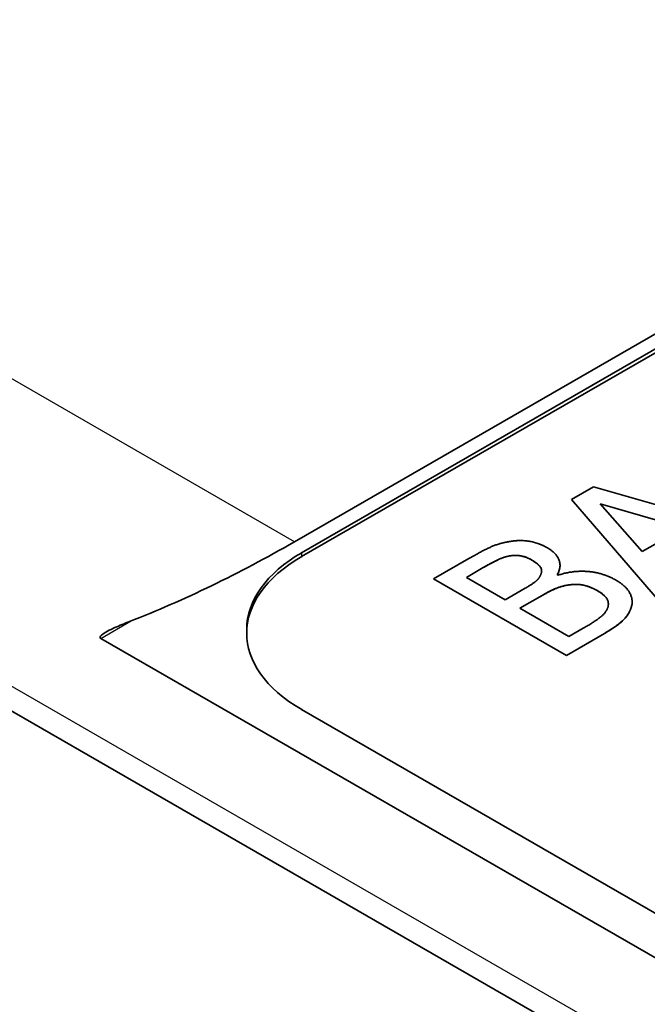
# Model space of a CAD drawing. Header units: millimetres. Extents: x 0 to 420, y 0 to 297.
# Tile 34 of 46: x 327.81 to 334.5, y 209.81 to 220.3. Entities that reach past the tile are written whole.
import ezdxf

# ---------------------------------------------------------------- set-up
doc = ezdxf.new("R2010")
doc.units = ezdxf.units.MM
doc.layers.add('Sichtbar (ISO)', color=7, linetype='Continuous', lineweight=35)
doc.layers.add('Sichtbar schmal (ISO)', color=7, linetype='Continuous', lineweight=25)

msp = doc.modelspace()

# ---------------------------------------------------------------- linework, layer by layer
at = {"layer": 'Sichtbar (ISO)'}
for p, q in [((341.253, 205.144), (274.078, 243.827)), ((330.815, 214.621), (352.736, 227.244)), ((330.815, 214.58), (352.736, 227.203)), ((330.738, 214.738), (352.106, 227.043)), ((333.692, 215.189), (333.923, 215.322)), ((333.923, 215.322), (335.814, 214.783)), ((334.629, 214.1), (333.692, 215.189)), ((334.629, 214.1), (333.692, 215.189)), ((334.88, 214.885), (333.995, 215.142)), ((333.995, 215.142), (334.444, 214.633)), ((333.995, 215.142), (333.995, 215.142)), ((334.88, 214.885), (333.995, 215.142)), ((334.444, 214.633), (334.88, 214.885)), ((332.221, 214.342), (332.596, 214.558)), ((333.043, 214.589), (333.043, 214.589)), ((332.75, 214.462), (332.57, 214.358)), ((332.75, 214.462), (332.57, 214.358)), ((333.636, 213.528), (332.221, 214.342)), ((333.636, 213.528), (332.221, 214.342)), ((332.57, 214.358), (332.984, 214.12)), ((332.57, 214.358), (332.57, 214.358)), ((333.372, 214.425), (333.372, 214.425)), ((333.537, 214.385), (333.544, 214.381)), ((333.537, 214.385), (333.537, 214.385)), ((332.984, 214.12), (333.197, 214.243)), ((333.354, 214.152), (333.141, 214.03)), ((333.354, 214.152), (333.141, 214.03)), ((333.141, 214.03), (333.663, 213.729)), ((333.141, 214.03), (333.141, 214.03)), ((334.083, 214.076), (334.083, 214.076)), ((333.663, 213.729), (333.816, 213.816)), ((341.253, 206.465), (328.674, 213.709)), ((330.23, 213.806), (330.23, 213.765)), ((334.041, 213.762), (333.636, 213.528)), ((334.041, 213.762), (333.636, 213.528)), ((333.636, 213.528), (333.636, 213.528)), ((340.008, 207.658), (330.815, 212.951))]:
    msp.add_line(p, q, dxfattribs=at)
for centre, major_axis, ratio, start_param, end_param in [((331.023, 227.157), (7.976, 13.167), 0.562825, 3.775091, 3.937529), ((332.23, 213.765), (-2, 0), 0.575862, 5.497787, 7.068583), ((332.23, 213.806), (-2, 0), 0.575862, 5.497787, 6.283185)]:
    msp.add_ellipse(centre, major_axis=major_axis, ratio=ratio, start_param=start_param, end_param=end_param, dxfattribs=at)
for points, degree in [([(332.596, 214.558), (332.747, 214.645), (332.918, 214.721), (333.025, 214.739)], 2), ([(333.025, 214.739), (333.142, 214.76), (333.343, 214.725), (333.433, 214.673)], 2), ([(333.433, 214.673), (333.532, 214.616), (333.585, 214.464), (333.537, 214.385)], 2), ([(333.043, 214.589), (332.972, 214.577), (332.849, 214.519), (332.75, 214.462)], 2), ([(333.263, 214.545), (333.213, 214.574), (333.103, 214.598), (333.043, 214.589)], 2), ([(333.366, 214.395), (333.382, 214.435), (333.33, 214.507), (333.263, 214.545)], 2), ([(333.568, 214.486), (333.568, 214.451), (333.557, 214.418), (333.537, 214.385)], 3), ([(333.197, 214.243), (333.285, 214.294), (333.35, 214.352), (333.366, 214.395)], 2), ([(333.544, 214.381), (333.704, 214.434), (334.025, 214.408), (334.16, 214.331)], 2), ([(333.638, 214.274), (333.57, 214.261), (333.451, 214.208), (333.354, 214.152)], 2), ([(333.973, 214.213), (333.892, 214.259), (333.743, 214.292), (333.638, 214.274)], 2), ([(334.16, 214.331), (334.266, 214.27), (334.347, 214.131), (334.334, 214.062)], 2), ([(334.077, 214.036), (334.092, 214.088), (334.047, 214.17), (333.973, 214.213)], 2), ([(333.816, 213.816), (333.939, 213.888), (334.058, 213.983), (334.077, 214.036)], 2), ([(334.334, 214.062), (334.315, 213.98), (334.186, 213.845), (334.041, 213.762)], 2), ([(334.337, 214.097), (334.337, 214.085), (334.336, 214.074), (334.334, 214.062)], 3)]:
    msp.add_open_spline(points, degree=degree, dxfattribs=at)
for points, knots in [([(333.043, 214.589), (333.019, 214.585), (332.996, 214.579), (332.952, 214.566), (332.931, 214.557), (332.854, 214.521), (332.802, 214.492), (332.75, 214.462)], [-0.03711754, -0.03711754, -0.03711754, -0.03711754, -0.02966956, -0.02966956, -0.02197605, -0.02197605, 0, 0, 0, 0]), ([(333.263, 214.545), (333.24, 214.559), (333.214, 214.571), (333.154, 214.588), (333.13, 214.591), (333.093, 214.594), (333.068, 214.592), (333.043, 214.589)], [-0.01511521, -0.01511521, -0.01511521, -0.01511521, -0.01143078, -0.01143078, -0.00760979, -0.00760979, 0, 0, 0, 0]), ([(333.372, 214.425), (333.372, 214.428), (333.372, 214.431), (333.37, 214.447), (333.365, 214.459), (333.345, 214.486), (333.323, 214.511), (333.263, 214.545)], [-0.0510209, -0.0510209, -0.0510209, -0.0510209, -0.04597524, -0.04597524, -0.02534174, -0.02534174, 0, 0, 0, 0]), ([(333.638, 214.274), (333.592, 214.265), (333.549, 214.252), (333.49, 214.226), (333.445, 214.205), (333.354, 214.152)], [-0.1104162, -0.1104162, -0.1104162, -0.1104162, -0.0388469, -0.0388469, 0, 0, 0, 0]), ([(333.973, 214.213), (333.935, 214.235), (333.89, 214.256), (333.813, 214.278), (333.787, 214.282), (333.717, 214.285), (333.676, 214.281), (333.638, 214.274)], [-0.03605269, -0.03605269, -0.03605269, -0.03605269, -0.0209554, -0.0209554, -0.01197808, -0.01197808, 0, 0, 0, 0]), ([(334.083, 214.076), (334.083, 214.082), (334.082, 214.087), (334.078, 214.118), (334.066, 214.135), (334.04, 214.17), (334.007, 214.193), (333.973, 214.213)], [-0.02083214, -0.02083214, -0.02083214, -0.02083214, -0.01965331, -0.01965331, -0.01468541, -0.01468541, 0, 0, 0, 0]), ([(334.334, 214.062), (334.318, 213.995), (334.283, 213.946), (334.201, 213.861), (334.124, 213.809), (334.041, 213.762)], [-0.05797616, -0.05797616, -0.05797616, -0.05797616, -0.03491277, -0.03491277, 0, 0, 0, 0]), ([(328.981, 213.888), (328.93, 213.868), (328.876, 213.846), (328.771, 213.798), (328.718, 213.773), (328.676, 213.737), (328.667, 213.728), (328.667, 213.718), (328.667, 213.716), (328.669, 213.712), (328.671, 213.71), (328.674, 213.709)], [0.0719789, 0.0719789, 0.0719789, 0.0719789, 0.09391818, 0.09391818, 0.11747078, 0.11747078, 0.12350577, 0.12350577, 0.12459885, 0.12459885, 0.12569193, 0.12569193, 0.12569193, 0.12569193])]:
    msp.add_open_spline(points, degree=3, knots=knots, dxfattribs=at)
at = {"layer": 'Sichtbar schmal (ISO)'}
for p, q in [((330.738, 214.738), (278.058, 245.074)), ((341.846, 205.065), (274.671, 243.748)), ((330.815, 214.621), (330.815, 214.58)), ((333.263, 214.545), (333.263, 214.545)), ((332.75, 214.462), (332.75, 214.462)), ((333.638, 214.274), (333.638, 214.274)), ((333.354, 214.152), (333.354, 214.152)), ((333.973, 214.213), (333.973, 214.213)), ((334.334, 214.062), (334.334, 214.062)), ((328.674, 213.709), (328.991, 213.892)), ((334.041, 213.762), (334.041, 213.762))]:
    msp.add_line(p, q, dxfattribs=at)

doc.saveas('drawing.dxf')
